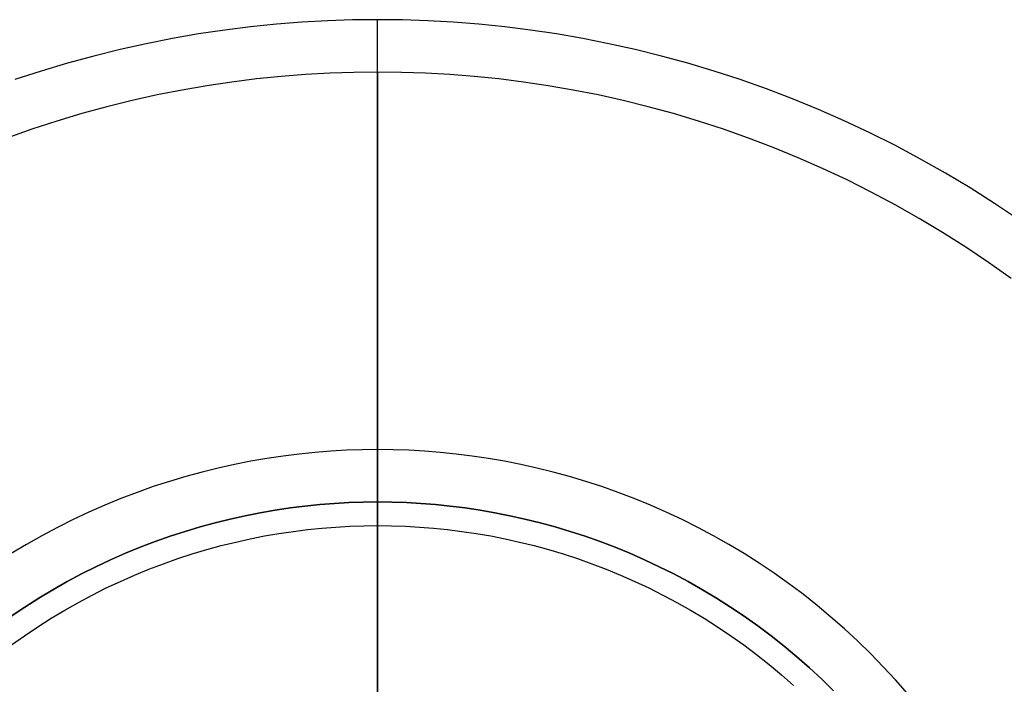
# Model space of a CAD drawing. Header units: millimetres. Extents: x -79 to 79, y -79 to 79.
# Tile 5 of 6: x -25 to 44, y 32 to 79. Entities that reach past the tile are written whole.
import ezdxf

# ---------------------------------------------------------------- set-up
doc = ezdxf.new("R2010")
doc.units = ezdxf.units.MM
doc.layers.add('IGES level 0', color=7, linetype='Continuous')

msp = doc.modelspace()

# ---------------------------------------------------------------- linework, layer by layer
at = {"layer": 'IGES level 0'}
for points in [[(44.716, 64.71), (43.041, 65.835), (41.344, 66.914), (39.624, 67.947), (37.884, 68.932), (36.126, 69.869), (34.352, 70.758), (32.564, 71.599), (30.764, 72.391), (28.953, 73.134), (27.134, 73.828), (25.308, 74.474), (23.477, 75.071), (21.643, 75.62), (19.808, 76.121), (17.973, 76.575), (16.141, 76.982), (14.313, 77.343), (12.489, 77.658), (10.673, 77.929), (8.866, 78.155), (7.068, 78.338), (5.281, 78.479), (3.507, 78.578), (1.746, 78.637), (0, 78.656), (-1.746, 78.637), (-3.507, 78.578), (-5.281, 78.479), (-7.068, 78.338), (-8.866, 78.155), (-10.673, 77.929), (-12.489, 77.658), (-14.313, 77.343), (-16.141, 76.982), (-17.973, 76.575), (-19.808, 76.121), (-21.643, 75.62), (-23.477, 75.071), (-25.308, 74.474)], [(0, 75), (0, 78.656)], [(44.209, 60.585), (42.637, 61.702), (41.041, 62.775), (39.422, 63.804), (37.782, 64.788), (36.123, 65.728), (34.447, 66.621), (32.756, 67.469), (31.051, 68.271), (29.334, 69.026), (27.607, 69.734), (25.872, 70.396), (24.131, 71.012), (22.385, 71.581), (20.637, 72.105), (18.887, 72.583), (17.138, 73.016), (15.391, 73.404), (13.647, 73.748), (11.909, 74.048), (10.177, 74.306), (8.453, 74.522), (6.739, 74.697), (5.035, 74.831), (3.344, 74.925), (1.665, 74.982), (0, 75), (-1.665, 74.982), (-3.344, 74.925), (-5.035, 74.831), (-6.739, 74.697), (-8.453, 74.522), (-10.177, 74.306), (-11.909, 74.048), (-13.647, 73.748), (-15.391, 73.404), (-17.138, 73.016), (-18.887, 72.583), (-20.637, 72.105), (-22.385, 71.581), (-24.131, 71.012), (-25.872, 70.396)], [(36.97, 31.633), (36.139, 32.579), (35.284, 33.503), (34.405, 34.405), (33.503, 35.284), (32.579, 36.139), (31.633, 36.97), (30.668, 37.774), (29.683, 38.553), (28.68, 39.305), (27.661, 40.029), (26.625, 40.725), (25.575, 41.393), (24.511, 42.031), (23.435, 42.641), (22.348, 43.221), (21.25, 43.771), (20.144, 44.29), (19.03, 44.78), (17.91, 45.24), (16.785, 45.67), (15.655, 46.069), (14.523, 46.438), (13.388, 46.778), (12.253, 47.088), (11.118, 47.369), (9.985, 47.621), (8.854, 47.844), (7.726, 48.039), (6.602, 48.206), (5.484, 48.346), (4.372, 48.459), (3.267, 48.546), (2.169, 48.608), (1.08, 48.644), (0, 48.656), (-1.08, 48.644), (-2.169, 48.608), (-3.267, 48.546), (-4.372, 48.459), (-5.484, 48.346), (-6.602, 48.206), (-7.726, 48.039), (-8.854, 47.844), (-9.985, 47.621), (-11.118, 47.369), (-12.253, 47.088), (-13.388, 46.778), (-14.523, 46.438), (-15.655, 46.069), (-16.785, 45.67), (-17.91, 45.24), (-19.03, 44.78), (-20.144, 44.29), (-21.25, 43.771), (-22.348, 43.221), (-23.435, 42.641), (-24.511, 42.031), (-25.575, 41.393)], [(31.82, 31.82), (30.986, 32.633), (30.131, 33.424), (29.256, 34.192), (28.363, 34.936), (27.453, 35.656), (26.525, 36.351), (25.582, 37.021), (24.624, 37.665), (23.653, 38.282), (22.669, 38.873), (21.674, 39.437), (20.668, 39.973), (19.653, 40.481), (18.63, 40.962), (17.6, 41.415), (16.564, 41.84), (15.523, 42.238), (14.479, 42.607), (13.431, 42.949), (12.382, 43.263), (11.332, 43.55), (10.283, 43.809), (9.234, 44.042), (8.188, 44.249), (7.145, 44.429), (6.106, 44.584), (5.072, 44.713), (4.043, 44.818), (3.021, 44.898), (2.006, 44.955), (0.999, 44.989), (0, 45), (-0.999, 44.989), (-2.006, 44.955), (-3.021, 44.898), (-4.043, 44.818), (-5.072, 44.713), (-6.106, 44.584), (-7.145, 44.429), (-8.188, 44.249), (-9.234, 44.042), (-10.283, 43.809), (-11.332, 43.55), (-12.382, 43.263), (-13.431, 42.949), (-14.479, 42.607), (-15.523, 42.238), (-16.564, 41.84), (-17.6, 41.415), (-18.63, 40.962), (-19.653, 40.481), (-20.668, 39.973), (-21.674, 39.437), (-22.669, 38.873), (-23.653, 38.282), (-24.624, 37.665), (-25.582, 37.021)], [(-25.582, 37.021), (-24.624, 37.665), (-23.653, 38.282), (-22.669, 38.873), (-21.674, 39.437), (-20.668, 39.973), (-19.653, 40.481), (-18.63, 40.962), (-17.6, 41.415), (-16.564, 41.84), (-15.523, 42.238), (-14.479, 42.607), (-13.431, 42.949), (-12.382, 43.263), (-11.332, 43.55), (-10.283, 43.809), (-9.234, 44.042), (-8.188, 44.249), (-7.145, 44.429), (-6.106, 44.584), (-5.072, 44.713), (-4.043, 44.818), (-3.021, 44.898), (-2.006, 44.955), (-0.999, 44.989), (0, 45)], [(0, 45), (0.999, 44.989), (2.006, 44.955), (3.021, 44.898), (4.043, 44.818), (5.072, 44.713), (6.106, 44.584), (7.145, 44.429), (8.188, 44.249), (9.234, 44.042), (10.283, 43.809), (11.332, 43.55), (12.382, 43.263), (13.431, 42.949), (14.479, 42.607), (15.523, 42.238), (16.564, 41.84), (17.6, 41.415), (18.63, 40.962), (19.653, 40.481), (20.668, 39.973), (21.674, 39.437), (22.669, 38.873), (23.653, 38.282), (24.624, 37.665), (25.582, 37.021), (26.525, 36.351), (27.453, 35.656), (28.363, 34.936), (29.256, 34.192), (30.131, 33.424), (30.986, 32.633), (31.82, 31.82)], [(0, 43.349), (0, 45)], [(-25.552, 35.017), (-24.644, 35.663), (-23.721, 36.283), (-22.785, 36.878), (-21.837, 37.447), (-20.879, 37.99), (-19.91, 38.506), (-18.932, 38.996), (-17.947, 39.459), (-16.955, 39.896), (-15.957, 40.305), (-14.954, 40.688), (-13.947, 41.044), (-12.938, 41.373), (-11.928, 41.676), (-10.917, 41.952), (-9.905, 42.202), (-8.896, 42.426), (-7.888, 42.625), (-6.883, 42.799), (-5.882, 42.948), (-4.886, 43.073), (-3.895, 43.174), (-2.91, 43.251), (-1.933, 43.306), (-0.962, 43.338), (0, 43.349)], [(0, 43.349), (0.962, 43.338), (1.933, 43.306), (2.91, 43.251), (3.895, 43.174), (4.886, 43.073), (5.882, 42.948), (6.883, 42.799), (7.888, 42.625), (8.896, 42.426), (9.905, 42.202), (10.917, 41.952), (11.928, 41.676), (12.938, 41.373), (13.947, 41.044), (14.954, 40.688), (15.957, 40.305), (16.955, 39.896), (17.947, 39.459), (18.932, 38.996), (19.91, 38.506), (20.879, 37.99), (21.837, 37.447), (22.785, 36.878), (23.721, 36.283), (24.644, 35.663), (25.552, 35.017), (26.445, 34.348), (27.323, 33.654), (28.183, 32.937), (29.025, 32.197)]]:
    msp.add_lwpolyline(points, dxfattribs=at)
at = {"layer": 'IGES level 0', "extrusion": (1, 0, 0)}
for points in [[(18.656, 61), (78.656, 50.42)], [(75, 50.42), (15, 61)], [(16.651, 61), (45, 91)], [(43.349, 91), (15, 61)]]:
    msp.add_lwpolyline(points, dxfattribs=at)

doc.saveas('drawing.dxf')
